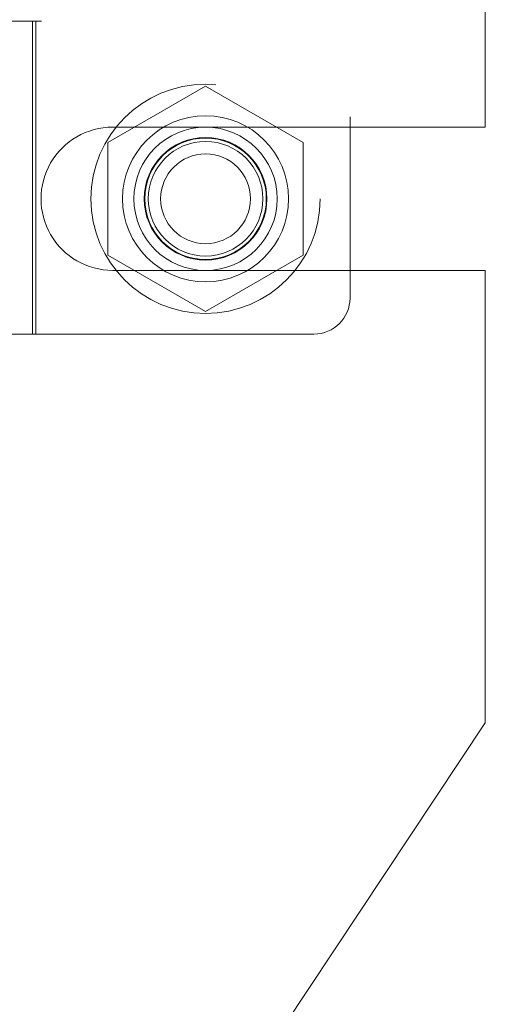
# Model space of a CAD drawing. Header units: inches. Extents: x 0.2 to 10.7, y 0.2 to 7.9.
# Tile 74 of 95: x 6.1728 to 6.2574, y 3.2692 to 3.4483. Entities that reach past the tile are written whole.
import ezdxf

# ---------------------------------------------------------------- set-up
doc = ezdxf.new("R2010")
doc.units = ezdxf.units.IN
doc.header["$MEASUREMENT"] = 0
doc.linetypes.add('HIDDEN', pattern=[0.07500000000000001, 0.05, -0.025])

msp = doc.modelspace()

# ---------------------------------------------------------------- linework, layer by layer
at = {"color": 7, "linetype": 'HIDDEN', "lineweight": 18}
for p, q in [((6.232827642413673, 3.630591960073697), (6.232827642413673, 3.397652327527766)), ((6.257414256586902, 3.428717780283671), (6.257414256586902, 3.599509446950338)), ((6.17675541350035, 3.580231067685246), (6.17675541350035, 3.448013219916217)), ((6.138995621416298, 3.448013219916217), (6.175741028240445, 3.448013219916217)), ((6.175114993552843, 3.39109064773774), (6.175114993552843, 3.448013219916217)), ((6.175741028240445, 3.448013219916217), (6.17675541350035, 3.448013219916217)), ((6.175741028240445, 3.39109064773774), (6.175741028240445, 3.448013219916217)), ((6.206580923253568, 3.43619288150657), (6.188830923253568, 3.425944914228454)), ((6.224330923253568, 3.425944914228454), (6.206580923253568, 3.43619288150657)), ((6.189705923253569, 3.428717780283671), (6.257414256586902, 3.428717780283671)), ((6.188830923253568, 3.425944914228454), (6.188830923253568, 3.405448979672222)), ((6.224330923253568, 3.405448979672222), (6.224330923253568, 3.425944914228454)), ((6.188830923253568, 3.405448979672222), (6.206580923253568, 3.395201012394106)), ((6.206580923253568, 3.395201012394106), (6.224330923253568, 3.405448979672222)), ((6.189705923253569, 3.402676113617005), (6.257414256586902, 3.402676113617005)), ((6.257414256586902, 3.320436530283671), (6.257414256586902, 3.402676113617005)), ((6.175741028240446, 3.39109064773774), (6.138995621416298, 3.39109064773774)), ((6.175741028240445, 3.39109064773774), (6.226265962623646, 3.39109064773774)), ((6.257414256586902, 3.320436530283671), (6.202789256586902, 3.238196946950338))]:
    msp.add_line(p, q, dxfattribs=at)
for radius in [0.02083333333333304, 0.0150918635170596, 0.01302083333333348, 0.01115485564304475, 0.01104166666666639, 0.01041666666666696, 0.008162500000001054]:
    msp.add_circle((6.206580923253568, 3.415696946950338), radius, dxfattribs=at)
for centre, radius, start, end in [((6.189705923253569, 3.415696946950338), 0.01302083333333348, 90, 270.0000000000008), ((6.226265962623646, 3.397652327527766), 0.006561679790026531, 270.0000000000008, 0)]:
    msp.add_arc(centre, radius, start, end, dxfattribs=at)

doc.saveas('drawing.dxf')
